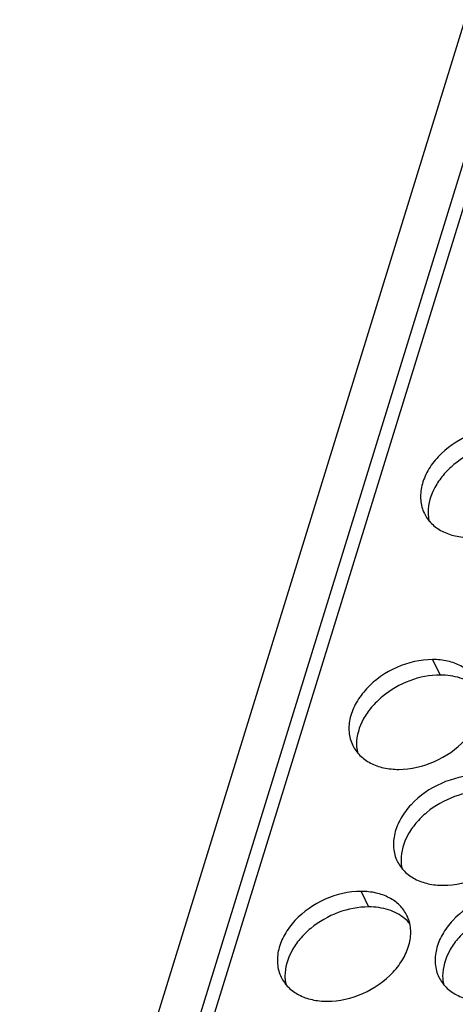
# Model space of a CAD drawing. Header units: millimetres. Extents: x 745 to 1756, y 7 to 641.
# Tile 24 of 29: x 1422 to 1436, y 379 to 411. Entities that reach past the tile are written whole.
import ezdxf

# ---------------------------------------------------------------- set-up
doc = ezdxf.new("R2010")
doc.units = ezdxf.units.MM
doc.header["$MEASUREMENT"] = 0
doc.layers.get('0').update_dxf_attribs({"lineweight": 0})

msp = doc.modelspace()

# ---------------------------------------------------------------- linework, layer by layer
at = {"color": 7, "lineweight": 25}
for p, q in [((1435.832, 411.054), (1421.534, 364.787)), ((1437.58, 410.846), (1423.541, 365.413)), ((1423.262, 365.935), (1437.06, 410.585)), ((1434.799, 390.519), (1435.043, 390.021)), ((1432.499, 383.077), (1432.743, 382.58))]:
    msp.add_line(p, q, dxfattribs=at)
for points, knots in [([(1437.098, 397.96), (1436.707, 397.96), (1436.314, 397.868), (1435.951, 397.708), (1435.584, 397.545), (1435.248, 397.314), (1434.977, 397.022), (1434.85, 396.886), (1434.738, 396.737), (1434.646, 396.575), (1434.562, 396.426), (1434.495, 396.267), (1434.455, 396.101), (1434.417, 395.948), (1434.402, 395.79), (1434.416, 395.633), (1434.429, 395.485), (1434.469, 395.339), (1434.534, 395.207)], [0, 0, 0, 0, 1, 1, 1, 2, 2, 2, 3, 3, 3, 4, 4, 4, 5, 5, 5, 6, 6, 6, 6]), ([(1437.342, 397.463), (1437.013, 397.463), (1436.681, 397.397), (1436.37, 397.281), (1436.048, 397.162), (1435.748, 396.991), (1435.485, 396.773), (1435.359, 396.669), (1435.241, 396.553), (1435.135, 396.428), (1435.035, 396.309), (1434.946, 396.182), (1434.871, 396.044), (1434.739, 395.799), (1434.653, 395.52), (1434.655, 395.244)], [0, 0, 0, 0, 1, 1, 1, 2, 2, 2, 3, 3, 3, 4, 4, 4, 5, 5, 5, 5]), ([(1434.534, 395.207), (1434.592, 395.088), (1434.671, 394.979), (1434.766, 394.885), (1434.864, 394.786), (1434.979, 394.705), (1435.103, 394.64), (1435.236, 394.57), (1435.379, 394.52), (1435.526, 394.487), (1435.684, 394.451), (1435.847, 394.435), (1436.009, 394.435)], [0, 0, 0, 0, 1, 1, 1, 2, 2, 2, 3, 3, 3, 4, 4, 4, 4]), ([(1434.655, 395.228), (1434.656, 395.204), (1434.657, 395.18), (1434.659, 395.155), (1434.664, 395.083), (1434.675, 395.012), (1434.693, 394.942)], [0, 0, 0, 0, 1, 1, 1, 2, 2, 2, 2]), ([(1434.799, 390.519), (1434.407, 390.519), (1434.014, 390.426), (1433.652, 390.266), (1433.284, 390.104), (1432.949, 389.872), (1432.677, 389.581), (1432.551, 389.445), (1432.438, 389.295), (1432.347, 389.134), (1432.262, 388.985), (1432.196, 388.825), (1432.155, 388.659), (1432.118, 388.507), (1432.102, 388.348), (1432.116, 388.192), (1432.13, 388.044), (1432.169, 387.898), (1432.234, 387.765)], [0, 0, 0, 0, 1, 1, 1, 2, 2, 2, 3, 3, 3, 4, 4, 4, 5, 5, 5, 6, 6, 6, 6]), ([(1436.274, 389.747), (1436.216, 389.866), (1436.136, 389.975), (1436.042, 390.069), (1435.944, 390.168), (1435.829, 390.249), (1435.705, 390.314), (1435.572, 390.383), (1435.429, 390.433), (1435.282, 390.467), (1435.124, 390.502), (1434.961, 390.519), (1434.799, 390.519)], [0, 0, 0, 0, 1, 1, 1, 2, 2, 2, 3, 3, 3, 4, 4, 4, 4]), ([(1435.043, 390.021), (1434.713, 390.021), (1434.382, 389.955), (1434.07, 389.84), (1433.749, 389.72), (1433.448, 389.549), (1433.186, 389.332), (1433.059, 389.227), (1432.941, 389.111), (1432.835, 388.986), (1432.735, 388.868), (1432.646, 388.74), (1432.572, 388.603), (1432.439, 388.357), (1432.354, 388.079), (1432.355, 387.803)], [0, 0, 0, 0, 1, 1, 1, 2, 2, 2, 3, 3, 3, 4, 4, 4, 5, 5, 5, 5]), ([(1436.2, 389.65), (1436.05, 389.775), (1435.872, 389.866), (1435.686, 389.926), (1435.478, 389.993), (1435.259, 390.021), (1435.043, 390.021)], [0, 0, 0, 0, 1, 1, 1, 2, 2, 2, 2]), ([(1433.709, 386.994), (1434.101, 386.994), (1434.494, 387.086), (1434.856, 387.246), (1435.224, 387.408), (1435.56, 387.64), (1435.831, 387.931), (1435.957, 388.068), (1436.07, 388.217), (1436.162, 388.378), (1436.246, 388.527), (1436.313, 388.687), (1436.353, 388.853), (1436.391, 389.006), (1436.406, 389.164), (1436.392, 389.321), (1436.378, 389.468), (1436.339, 389.615), (1436.274, 389.747)], [0, 0, 0, 0, 1, 1, 1, 2, 2, 2, 3, 3, 3, 4, 4, 4, 5, 5, 5, 6, 6, 6, 6]), ([(1432.234, 387.765), (1432.292, 387.646), (1432.372, 387.537), (1432.466, 387.443), (1432.565, 387.345), (1432.68, 387.263), (1432.803, 387.198), (1432.936, 387.129), (1433.079, 387.079), (1433.226, 387.046), (1433.385, 387.01), (1433.547, 386.994), (1433.709, 386.994)], [0, 0, 0, 0, 1, 1, 1, 2, 2, 2, 3, 3, 3, 4, 4, 4, 4]), ([(1432.356, 387.787), (1432.356, 387.762), (1432.357, 387.738), (1432.359, 387.714), (1432.364, 387.642), (1432.376, 387.57), (1432.393, 387.501)], [0, 0, 0, 0, 1, 1, 1, 2, 2, 2, 2]), ([(1436.228, 386.798), (1435.836, 386.798), (1435.443, 386.705), (1435.081, 386.545), (1434.713, 386.383), (1434.378, 386.151), (1434.107, 385.86), (1433.98, 385.724), (1433.867, 385.575), (1433.776, 385.413), (1433.691, 385.264), (1433.625, 385.105), (1433.584, 384.938), (1433.547, 384.786), (1433.532, 384.627), (1433.546, 384.471), (1433.559, 384.323), (1433.598, 384.177), (1433.663, 384.044)], [0, 0, 0, 0, 1, 1, 1, 2, 2, 2, 3, 3, 3, 4, 4, 4, 5, 5, 5, 6, 6, 6, 6]), ([(1436.472, 386.3), (1436.142, 386.3), (1435.811, 386.234), (1435.499, 386.119), (1435.178, 386), (1434.877, 385.828), (1434.615, 385.611), (1434.488, 385.506), (1434.37, 385.391), (1434.264, 385.265), (1434.164, 385.147), (1434.075, 385.02), (1434.001, 384.882), (1433.869, 384.637), (1433.783, 384.358), (1433.785, 384.082)], [0, 0, 0, 0, 1, 1, 1, 2, 2, 2, 3, 3, 3, 4, 4, 4, 5, 5, 5, 5]), ([(1435.139, 383.273), (1435.53, 383.273), (1435.923, 383.365), (1436.286, 383.525), (1436.653, 383.688), (1436.989, 383.919), (1437.26, 384.211), (1437.387, 384.347), (1437.499, 384.496), (1437.591, 384.658), (1437.675, 384.807), (1437.742, 384.966), (1437.782, 385.132), (1437.82, 385.285), (1437.835, 385.443), (1437.821, 385.6), (1437.808, 385.748), (1437.768, 385.894), (1437.703, 386.026)], [0, 0, 0, 0, 1, 1, 1, 2, 2, 2, 3, 3, 3, 4, 4, 4, 5, 5, 5, 6, 6, 6, 6]), ([(1433.663, 384.044), (1433.721, 383.926), (1433.801, 383.816), (1433.895, 383.722), (1433.994, 383.624), (1434.109, 383.542), (1434.232, 383.478), (1434.365, 383.408), (1434.509, 383.358), (1434.655, 383.325), (1434.814, 383.289), (1434.977, 383.273), (1435.139, 383.273)], [0, 0, 0, 0, 1, 1, 1, 2, 2, 2, 3, 3, 3, 4, 4, 4, 4]), ([(1433.785, 384.066), (1433.785, 384.042), (1433.786, 384.017), (1433.788, 383.993), (1433.793, 383.921), (1433.805, 383.85), (1433.822, 383.78)], [0, 0, 0, 0, 1, 1, 1, 2, 2, 2, 2]), ([(1432.499, 383.077), (1432.108, 383.077), (1431.714, 382.984), (1431.352, 382.824), (1430.985, 382.662), (1430.649, 382.431), (1430.378, 382.139), (1430.251, 382.003), (1430.139, 381.854), (1430.047, 381.692), (1429.963, 381.543), (1429.896, 381.384), (1429.855, 381.217), (1429.818, 381.065), (1429.803, 380.907), (1429.817, 380.75), (1429.83, 380.602), (1429.87, 380.456), (1429.934, 380.324)], [0, 0, 0, 0, 1, 1, 1, 2, 2, 2, 3, 3, 3, 4, 4, 4, 5, 5, 5, 6, 6, 6, 6]), ([(1433.975, 382.305), (1433.916, 382.424), (1433.837, 382.534), (1433.743, 382.627), (1433.644, 382.726), (1433.529, 382.808), (1433.405, 382.872), (1433.272, 382.942), (1433.129, 382.992), (1432.983, 383.025), (1432.824, 383.061), (1432.661, 383.077), (1432.499, 383.077)], [0, 0, 0, 0, 1, 1, 1, 2, 2, 2, 3, 3, 3, 4, 4, 4, 4]), ([(1437.565, 383.077), (1437.173, 383.077), (1436.78, 382.984), (1436.418, 382.824), (1436.051, 382.662), (1435.715, 382.431), (1435.444, 382.139), (1435.317, 382.003), (1435.204, 381.854), (1435.113, 381.692), (1435.028, 381.543), (1434.962, 381.384), (1434.921, 381.217), (1434.884, 381.065), (1434.869, 380.907), (1434.883, 380.75), (1434.896, 380.602), (1434.935, 380.456), (1435, 380.324)], [0, 0, 0, 0, 1, 1, 1, 2, 2, 2, 3, 3, 3, 4, 4, 4, 5, 5, 5, 6, 6, 6, 6]), ([(1432.743, 382.58), (1432.413, 382.58), (1432.082, 382.513), (1431.77, 382.398), (1431.449, 382.279), (1431.149, 382.107), (1430.886, 381.89), (1430.759, 381.785), (1430.641, 381.67), (1430.536, 381.545), (1430.436, 381.426), (1430.347, 381.299), (1430.272, 381.161), (1430.14, 380.916), (1430.054, 380.637), (1430.056, 380.361)], [0, 0, 0, 0, 1, 1, 1, 2, 2, 2, 3, 3, 3, 4, 4, 4, 5, 5, 5, 5]), ([(1433.9, 382.209), (1433.751, 382.333), (1433.573, 382.424), (1433.386, 382.484), (1433.178, 382.551), (1432.96, 382.58), (1432.743, 382.58)], [0, 0, 0, 0, 1, 1, 1, 2, 2, 2, 2]), ([(1437.809, 382.58), (1437.479, 382.58), (1437.148, 382.513), (1436.836, 382.398), (1436.515, 382.279), (1436.214, 382.107), (1435.952, 381.89), (1435.825, 381.785), (1435.707, 381.67), (1435.602, 381.545), (1435.502, 381.426), (1435.412, 381.299), (1435.338, 381.161), (1435.206, 380.916), (1435.12, 380.637), (1435.122, 380.361)], [0, 0, 0, 0, 1, 1, 1, 2, 2, 2, 3, 3, 3, 4, 4, 4, 5, 5, 5, 5]), ([(1431.41, 379.552), (1431.801, 379.552), (1432.195, 379.645), (1432.557, 379.805), (1432.924, 379.967), (1433.26, 380.198), (1433.531, 380.49), (1433.658, 380.626), (1433.77, 380.775), (1433.862, 380.937), (1433.946, 381.086), (1434.013, 381.245), (1434.054, 381.411), (1434.091, 381.564), (1434.106, 381.722), (1434.092, 381.879), (1434.079, 382.027), (1434.039, 382.173), (1433.975, 382.305)], [0, 0, 0, 0, 1, 1, 1, 2, 2, 2, 3, 3, 3, 4, 4, 4, 5, 5, 5, 6, 6, 6, 6]), ([(1429.934, 380.324), (1429.993, 380.205), (1430.072, 380.095), (1430.166, 380.002), (1430.265, 379.903), (1430.38, 379.821), (1430.504, 379.757), (1430.637, 379.687), (1430.78, 379.637), (1430.926, 379.604), (1431.085, 379.568), (1431.248, 379.552), (1431.41, 379.552)], [0, 0, 0, 0, 1, 1, 1, 2, 2, 2, 3, 3, 3, 4, 4, 4, 4]), ([(1430.056, 380.345), (1430.056, 380.321), (1430.058, 380.296), (1430.059, 380.272), (1430.065, 380.2), (1430.076, 380.129), (1430.093, 380.059)], [0, 0, 0, 0, 1, 1, 1, 2, 2, 2, 2]), ([(1435, 380.324), (1435.059, 380.205), (1435.138, 380.095), (1435.232, 380.002), (1435.331, 379.903), (1435.446, 379.821), (1435.569, 379.757), (1435.703, 379.687), (1435.846, 379.637), (1435.992, 379.604), (1436.151, 379.568), (1436.314, 379.552), (1436.476, 379.552)], [0, 0, 0, 0, 1, 1, 1, 2, 2, 2, 3, 3, 3, 4, 4, 4, 4]), ([(1435.122, 380.345), (1435.122, 380.321), (1435.123, 380.296), (1435.125, 380.272), (1435.13, 380.2), (1435.142, 380.129), (1435.159, 380.059)], [0, 0, 0, 0, 1, 1, 1, 2, 2, 2, 2])]:
    msp.add_open_spline(points, degree=3, knots=knots, dxfattribs=at)
for points in [[(1434.655, 395.244), (1434.655, 395.239), (1434.655, 395.234), (1434.655, 395.228)], [(1432.355, 387.803), (1432.355, 387.797), (1432.356, 387.792), (1432.356, 387.787)], [(1433.785, 384.082), (1433.785, 384.077), (1433.785, 384.071), (1433.785, 384.066)], [(1434.049, 382.063), (1434.004, 382.116), (1433.954, 382.164), (1433.9, 382.209)], [(1430.056, 380.361), (1430.056, 380.356), (1430.056, 380.35), (1430.056, 380.345)], [(1435.122, 380.361), (1435.122, 380.356), (1435.122, 380.35), (1435.122, 380.345)]]:
    msp.add_open_spline(points, degree=3, dxfattribs=at)

doc.saveas('drawing.dxf')
